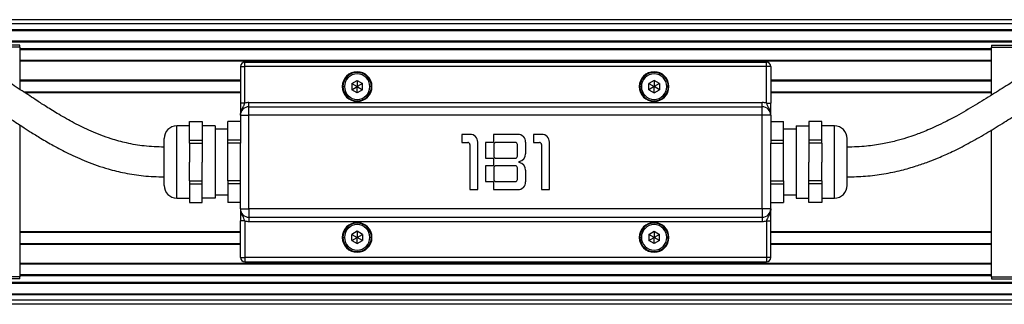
# Model space of a CAD drawing. Header units: millimetres. Extents: x -531 to 2050, y 404 to 998.
# Tile 10 of 23: x 89 to 321, y 404 to 471. Entities that reach past the tile are written whole.
import ezdxf

# ---------------------------------------------------------------- set-up
doc = ezdxf.new("R2010")
doc.units = ezdxf.units.MM

# ---------------------------------------------------------------- blocks, each defined once
blk = doc.blocks.new('Drawing View3')
at = {"color": 7, "linetype": 'Continuous', "lineweight": 25}
for p, q in [((69.19, 37), (-231.29, 37)), ((69.05, 36), (-231.15, 36)), ((-231.15, 34.7), (69.05, 34.7)), ((-231.15, 34.5), (69.05, 34.5)), ((-231.15, 32), (58.94, 32)), ((-231.15, 31.8), (58.35, 31.8)), ((-195.05, 31), (-223.05, 31)), ((-195.05, 30.5), (-223.05, 30.5)), ((-195.05, 30.5), (-195.05, 31)), ((-195.05, 30.5), (-195.05, 20.62)), ((-195.05, 30.2), (34.05, 30.2)), ((34.05, 31), (55.99, 31)), ((34.05, 31), (34.05, 30.5)), ((34.05, 19.25), (34.05, 30.5)), ((34.05, 30.5), (54.62, 30.5)), ((-195.05, 30), (34.05, 30)), ((-195.05, 27.5), (34.05, 27.5)), ((-195.05, 27.3), (34.05, 27.3)), ((-143, 26), (-142, 26)), ((-143, 26), (-143, 17.33)), ((-142, 26), (-142, 27)), ((-142, 27), (-19, 27)), ((-142, 17.33), (-142, 26)), ((-19, 26), (-142, 26)), ((-19, 26), (-19, 27)), ((-19, 17.33), (-19, 26)), ((-18, 26), (-19, 26)), ((-18, 26), (-18, 17.33)), ((-195.05, 22.85), (-143, 22.85)), ((-143, 22.65), (-195.05, 22.65)), ((-195.05, 22.65), (-143, 22.65)), ((-118.85, 21.25), (-119, 21.25)), ((-118.85, 21.25), (-118.5, 21.25)), ((-116.74, 21.97), (-115.5, 22.68)), ((-116.74, 21.97), (-116.74, 20.53)), ((-116.74, 21.97), (-115.5, 21.25)), ((-116.74, 20.53), (-115.5, 21.25)), ((-115.5, 22.68), (-114.26, 21.97)), ((-115.5, 22.68), (-115.5, 21.25)), ((-114.26, 21.97), (-115.5, 21.25)), ((-115.5, 21.25), (-114.26, 20.53)), ((-115.5, 19.82), (-115.5, 21.25)), ((-114.26, 20.53), (-114.26, 21.97)), ((-112.15, 21.25), (-112.5, 21.25)), ((-112.15, 21.25), (-112, 21.25)), ((-48.85, 21.25), (-49, 21.25)), ((-48.85, 21.25), (-48.5, 21.25)), ((-45.5, 22.68), (-46.74, 21.97)), ((-46.74, 20.53), (-46.74, 21.97)), ((-46.74, 21.97), (-45.5, 21.25)), ((-45.5, 21.25), (-46.74, 20.53)), ((-44.26, 21.97), (-45.5, 22.68)), ((-45.5, 22.68), (-45.5, 21.25)), ((-44.26, 21.97), (-45.5, 21.25)), ((-44.26, 20.53), (-45.5, 21.25)), ((-45.5, 19.82), (-45.5, 21.25)), ((-44.26, 21.97), (-44.26, 20.53)), ((-42.15, 21.25), (-42.5, 21.25)), ((-42.15, 21.25), (-42, 21.25)), ((-18, 22.85), (34.05, 22.85)), ((34.05, 22.65), (-18, 22.65)), ((-18, 22.65), (34.05, 22.65)), ((-194.18, 20.05), (-143, 20.05)), ((-194.18, 20.05), (-143, 20.05)), ((-193.87, 19.85), (-143, 19.85)), ((-115.5, 19.82), (-116.74, 20.53)), ((-114.26, 20.53), (-115.5, 19.82)), ((-46.74, 20.53), (-45.5, 19.82)), ((-45.5, 19.82), (-44.26, 20.53)), ((-18, 20.05), (34.05, 20.05)), ((-18, 20.05), (34.05, 20.05)), ((-18, 19.85), (34.05, 19.85)), ((-142, 17.33), (-143, 17.33)), ((-141, 17.5), (-20, 17.5)), ((-141, 14.5), (-141, 16.5)), ((-141, 16.5), (-20, 16.5)), ((-20, 14.5), (-20, 16.5)), ((-19, 17.33), (-18, 17.33)), ((-143, 14.5), (-143, 7.91)), ((-143, 14.5), (-141, 14.5)), ((-141, -7.5), (-141, 14.5)), ((-20, 14.5), (-141, 14.5)), ((-18, 14.5), (-20, 14.5)), ((-20, -7.5), (-20, 14.5)), ((-18, 14.5), (-18, 7.91)), ((-195.05, 12.25), (-195.05, -23.5)), ((-155, 12), (-158, 12)), ((-158, 3.5), (-158, 12)), ((-155, 10.86), (-155, 13.06)), ((-155, 13.06), (-152, 13.06)), ((-152, 13.06), (-152, 10.86)), ((-149, 12), (-152, 12)), ((-149, 12), (-149, -5)), ((-143, 13.06), (-146, 13.06)), ((-146, 8.66), (-146, 13.06)), ((-18, 13.06), (-15, 13.06)), ((-15, 8.66), (-15, 13.06)), ((-12, 12), (-9, 12)), ((-12, 12), (-12, -5)), ((-6, 13.06), (-9, 13.06)), ((-9, 13.06), (-9, 10.86)), ((-6, 10.86), (-6, 13.06)), ((-3, 12), (-6, 12)), ((-3, 3.5), (-3, 12)), ((-155, 8.66), (-155, 10.86)), ((-152, 10.86), (-152, 8.66)), ((-146, 11.25), (-149, 11.25)), ((-90.83, 10), (-90.83, 8.1)), ((-88.88, 10), (-90.83, 10)), ((-83.33, 10), (-83.33, 8.1)), ((-77.58, 10), (-83.33, 10)), ((-73.93, 10), (-73.93, 8.1)), ((-71.98, 10), (-73.93, 10)), ((-12, 11.25), (-15, 11.25)), ((-9, 10.86), (-9, 8.66)), ((-6, 8.66), (-6, 10.86)), ((34.05, -23.5), (34.05, 11.04)), ((-161, 3.5), (-161, 9)), ((-155, 8.66), (-152, 8.66)), ((-155, 7.91), (-155, 8.66)), ((-155, 7.91), (-155, 3.5)), ((-155, 7.91), (-152, 7.91)), ((-152, 8.66), (-152, 7.91)), ((-152, 7.91), (-152, 3.5)), ((-143, 8.66), (-146, 8.66)), ((-146, 7.91), (-146, 8.66)), ((-143, 7.91), (-146, 7.91)), ((-146, -0.91), (-146, 7.91)), ((-143, -0.91), (-143, 7.91)), ((-90.83, 8.1), (-89.43, 8.1)), ((-88.93, 7.6), (-88.93, -3)), ((-87.08, -3), (-87.08, 8.2)), ((-83.33, 8.1), (-85.22, 8.1)), ((-85.22, 8.1), (-85.22, 4.4)), ((-83.28, 7.6), (-83.28, 4.9)), ((-78.23, 8.1), (-82.78, 8.1)), ((-77.73, 4.9), (-77.73, 7.6)), ((-75.77, 5.42), (-75.77, 8.2)), ((-73.93, 8.1), (-72.53, 8.1)), ((-72.03, 7.6), (-72.03, -3)), ((-70.18, -3), (-70.18, 8.2)), ((-18, 8.66), (-15, 8.66)), ((-18, -0.91), (-18, 7.91)), ((-18, 7.91), (-15, 7.91)), ((-15, 7.91), (-15, 8.66)), ((-15, -0.91), (-15, 7.91)), ((-6, 8.66), (-9, 8.66)), ((-9, 8.66), (-9, 7.91)), ((-6, 7.91), (-9, 7.91)), ((-9, 7.91), (-9, 3.5)), ((-6, 7.91), (-6, 8.66)), ((-6, 7.91), (-6, 3.5)), ((0, 3.5), (0, 9)), ((-161, -2), (-161, 3.5)), ((-158, -5), (-158, 3.5)), ((-155, -0.91), (-155, 3.5)), ((-152, -0.91), (-152, 3.5)), ((-85.22, 4.4), (-83.33, 4.4)), ((-83.33, 2.6), (-85.22, 2.6)), ((-85.22, 2.6), (-85.22, -1.1)), ((-83.33, 4.4), (-83.33, 2.6)), ((-82.78, 4.4), (-78.23, 4.4)), ((-78.23, 2.6), (-82.78, 2.6)), ((-77.27, 3.35), (-77.27, 3.65)), ((-9, -0.91), (-9, 3.5)), ((-6, -0.91), (-6, 3.5)), ((-3, -5), (-3, 3.5)), ((0, -2), (0, 3.5)), ((-83.28, 2.1), (-83.28, -0.6)), ((-77.73, -0.6), (-77.73, 2.1)), ((-75.77, -1.2), (-75.77, 1.58)), ((-155, -0.91), (-152, -0.91)), ((-155, -0.91), (-155, -1.66)), ((-155, -1.66), (-152, -1.66)), ((-155, -1.66), (-155, -3.86)), ((-152, -1.66), (-152, -0.91)), ((-152, -3.86), (-152, -1.66)), ((-143, -0.91), (-146, -0.91)), ((-146, -0.91), (-146, -1.66)), ((-143, -1.66), (-146, -1.66)), ((-146, -1.66), (-146, -6.06)), ((-143, -7.5), (-143, -0.91)), ((-85.22, -1.1), (-83.33, -1.1)), ((-83.33, -1.1), (-83.33, -3)), ((-82.78, -1.1), (-78.23, -1.1)), ((-18, -7.5), (-18, -0.91)), ((-18, -0.91), (-15, -0.91)), ((-18, -1.66), (-15, -1.66)), ((-15, -0.91), (-15, -1.66)), ((-15, -1.66), (-15, -6.06)), ((-6, -0.91), (-9, -0.91)), ((-9, -1.66), (-9, -0.91)), ((-6, -1.66), (-9, -1.66)), ((-9, -3.86), (-9, -1.66)), ((-6, -0.91), (-6, -1.66)), ((-6, -1.66), (-6, -3.86)), ((-155, -3.86), (-155, -6.06)), ((-152, -6.06), (-152, -3.86)), ((-149, -4.25), (-146, -4.25)), ((-88.93, -3), (-87.08, -3)), ((-83.33, -3), (-77.58, -3)), ((-72.03, -3), (-70.18, -3)), ((-15, -4.25), (-12, -4.25)), ((-9, -6.06), (-9, -3.86)), ((-6, -3.86), (-6, -6.06)), ((-158, -5), (-155, -5)), ((-155, -6.06), (-152, -6.06)), ((-149, -5), (-152, -5)), ((-143, -6.06), (-146, -6.06)), ((-18, -6.06), (-15, -6.06)), ((-12, -5), (-9, -5)), ((-6, -6.06), (-9, -6.06)), ((-6, -5), (-3, -5)), ((-143, -7.5), (-141, -7.5)), ((-141, -7.5), (-141, -9.5)), ((-20, -7.5), (-141, -7.5)), ((-20, -7.5), (-20, -9.5)), ((-18, -7.5), (-20, -7.5)), ((-142, -10.33), (-143, -10.33)), ((-143, -19), (-143, -10.33)), ((-142, -10.33), (-142, -19)), ((-141, -9.5), (-20, -9.5)), ((-141, -10.5), (-20, -10.5)), ((-19, -10.33), (-18, -10.33)), ((-19, -10.33), (-19, -19)), ((-18, -19), (-18, -10.33)), ((-195.05, -12.85), (-143, -12.85)), ((-143, -13.05), (-195.05, -13.05)), ((-195.05, -13.05), (-143, -13.05)), ((-115.5, -12.81), (-116.74, -13.53)), ((-116.74, -14.97), (-116.74, -13.53)), ((-116.74, -13.53), (-115.5, -14.25)), ((-114.26, -13.53), (-115.5, -12.81)), ((-115.5, -12.81), (-115.5, -14.25)), ((-115.5, -14.25), (-114.26, -13.53)), ((-114.26, -13.53), (-114.26, -14.97)), ((-46.74, -13.53), (-45.5, -12.81)), ((-46.74, -13.53), (-46.74, -14.97)), ((-45.5, -14.25), (-46.74, -13.53)), ((-45.5, -12.81), (-44.26, -13.53)), ((-45.5, -12.81), (-45.5, -14.25)), ((-44.26, -13.53), (-45.5, -14.25)), ((-44.26, -14.97), (-44.26, -13.53)), ((-18, -12.85), (34.05, -12.85)), ((34.05, -13.05), (-18, -13.05)), ((-18, -13.05), (34.05, -13.05)), ((-195.05, -15.65), (-143, -15.65)), ((-195.05, -15.65), (-143, -15.65)), ((-195.05, -15.85), (-143, -15.85)), ((-118.85, -14.25), (-119, -14.25)), ((-118.85, -14.25), (-118.5, -14.25)), ((-116.74, -14.97), (-115.5, -14.25)), ((-116.74, -14.97), (-115.5, -15.69)), ((-115.5, -15.69), (-115.5, -14.25)), ((-114.26, -14.97), (-115.5, -14.25)), ((-115.5, -15.69), (-114.26, -14.97)), ((-112.15, -14.25), (-112.5, -14.25)), ((-112.15, -14.25), (-112, -14.25)), ((-48.85, -14.25), (-49, -14.25)), ((-48.85, -14.25), (-48.5, -14.25)), ((-46.74, -14.97), (-45.5, -14.25)), ((-45.5, -15.69), (-46.74, -14.97)), ((-44.26, -14.97), (-45.5, -14.25)), ((-45.5, -15.69), (-45.5, -14.25)), ((-44.26, -14.97), (-45.5, -15.69)), ((-42.15, -14.25), (-42.5, -14.25)), ((-42.15, -14.25), (-42, -14.25)), ((-18, -15.65), (34.05, -15.65)), ((-18, -15.65), (34.05, -15.65)), ((-18, -15.85), (34.05, -15.85)), ((-195.05, -20.3), (34.05, -20.3)), ((-195.05, -20.5), (34.05, -20.5)), ((-143, -19), (-142, -19)), ((-19, -19), (-142, -19)), ((-142, -19), (-142, -20)), ((-142, -20), (-19, -20)), ((-18, -19), (-19, -19)), ((-19, -19), (-19, -20)), ((-195.05, -23), (34.05, -23)), ((-195.05, -23.2), (34.05, -23.2)), ((-231.15, -24.8), (69.05, -24.8)), ((-231.15, -25), (69.05, -25)), ((-195.05, -23.5), (-223.05, -23.5)), ((-195.05, -24), (-223.05, -24)), ((-195.05, -24), (-195.05, -23.5)), ((34.05, -23.5), (34.05, -24)), ((34.05, -23.5), (62.05, -23.5)), ((34.05, -24), (62.05, -24)), ((-231.15, -27.5), (69.05, -27.5)), ((-231.15, -27.7), (69.05, -27.7)), ((69.19, -30), (-231.29, -30)), ((69.05, -29), (-231.15, -29))]:
    blk.add_line(p, q, dxfattribs=at)
at = {"color": 7, "linetype": 'Continuous', "lineweight": 25, "flags": 128}
for points in [[(-141, 16.5), (-141, 16.52), (-141, 16.58), (-141, 16.67), (-141, 16.79), (-141, 16.94), (-141, 17.12), (-141, 17.3), (-141, 17.5)], [(-20, 16.5), (-20, 16.52), (-20, 16.58), (-20, 16.67), (-20, 16.79), (-20, 16.94), (-20, 17.12), (-20, 17.3), (-20, 17.5)], [(-141, -9.5), (-141, -9.52), (-141, -9.58), (-141, -9.67), (-141, -9.79), (-141, -9.94), (-141, -10.12), (-141, -10.3), (-141, -10.5)], [(-20, -9.5), (-20, -9.52), (-20, -9.58), (-20, -9.67), (-20, -9.79), (-20, -9.94), (-20, -10.12), (-20, -10.3), (-20, -10.5)]]:
    blk.add_lwpolyline(points, dxfattribs=at)
at = {"color": 7, "linetype": 'Continuous', "lineweight": 25}
for centre, radius, start, end in [((-142, 26), 1, 90, 180), ((-19, 26), 1, 360, 90), ((-115.5, 21.25), 3.5, 360, 180), ((-115.5, 21.25), 3.35, 0, 179.7079), ((-115.5, 21.25), 3, 0, 180), ((-45.5, 21.25), 3.5, 0, 180), ((-45.5, 21.25), 3.35, 0.2921, 180), ((-45.5, 21.25), 3, 0, 180), ((-115.5, 21.25), 3.5, 180, 360), ((-115.5, 21.25), 3.35, 179.7079, 180), ((-115.5, 21.25), 3.35, 180, 359.7079), ((-115.5, 21.25), 3, 180, 0), ((-115.5, 21.25), 3.35, 359.7079, 0), ((-45.5, 21.25), 3.5, 180, 0), ((-45.5, 21.25), 3.35, 180.2921, 360), ((-45.5, 21.25), 3.35, 180, 180.2921), ((-45.5, 21.25), 3, 180, 0), ((-45.5, 21.25), 3.35, 360, 0.2921), ((-141, 14.5), 2, 90, 180), ((-141, 14.5), 3, 90, 109.4712), ((-20, 14.5), 3, 70.5288, 90), ((-20, 14.5), 2, 0, 90), ((-158, 9), 3, 90, 180), ((-3, 9), 3, 0, 90), ((-88.88, 8.2), 1.8, 0, 90), ((-77.58, 8.2), 1.8, 0, 90), ((-71.98, 8.2), 1.8, 0, 90), ((-89.43, 7.6), 0.5, 0, 90), ((-82.78, 7.6), 0.5, 90, 180), ((-78.23, 7.6), 0.5, 0, 90), ((-72.53, 7.6), 0.5, 0, 90), ((-82.78, 4.9), 0.5, 180, 270), ((-78.23, 4.9), 0.5, 270, 0), ((-77.58, 5.42), 1.8, 279.5941, 0), ((-82.78, 2.1), 0.5, 90, 180), ((-78.23, 2.1), 0.5, 0, 90), ((-77.58, 1.58), 1.8, 0, 80.4059), ((-158, -2), 3, 180, 270), ((-82.78, -0.6), 0.5, 180, 270), ((-78.23, -0.6), 0.5, 270, 0), ((-77.58, -1.2), 1.8, 270, 0), ((-3, -2), 3, 270, 0), ((-141, -7.5), 2, 180, 270), ((-20, -7.5), 2, 270, 0), ((-141, -7.5), 3, 250.5288, 270), ((-115.5, -14.25), 3.5, 0, 180), ((-115.5, -14.25), 3.35, 0.2921, 180), ((-115.5, -14.25), 3, 0, 180), ((-45.5, -14.25), 3.5, 0, 180), ((-45.5, -14.25), 3.35, 0, 179.7079), ((-45.5, -14.25), 3, 0, 180), ((-20, -7.5), 3, 270, 289.4712), ((-115.5, -14.25), 3.5, 180, 0), ((-115.5, -14.25), 3.35, 180.2921, 0), ((-115.5, -14.25), 3.35, 180, 180.2921), ((-115.5, -14.25), 3, 180, 0), ((-115.5, -14.25), 3.35, 0, 0.2921), ((-45.5, -14.25), 3.5, 180, 0), ((-45.5, -14.25), 3.35, 179.7079, 180), ((-45.5, -14.25), 3.35, 180, 359.7079), ((-45.5, -14.25), 3, 180, 0), ((-45.5, -14.25), 3.35, 359.7079, 0), ((-142, -19), 1, 180, 270), ((-19, -19), 1, 270, 0)]:
    blk.add_arc(centre, radius, start, end, dxfattribs=at)
for points, knots in [([(69.05, 34.65), (68.76, 34.6), (66.13, 34.18), (61.42, 32.9), (55.11, 30.81), (49.44, 28.33), (44.9, 25.9), (41.13, 23.67), (37.81, 21.61), (34.16, 19.31), (30.13, 16.81), (26.44, 14.66), (23.34, 13.03), (21.09, 11.94), (19.15, 11.08), (17.48, 10.4), (15.8, 9.77), (13.84, 9.11), (11.31, 8.38), (8.17, 7.69), (4.34, 7.12), (1.53, 7.04), (0, 7)], [0, 0, 0, 0, 0.011729, 0.106077, 0.194396, 0.276751, 0.352372, 0.399811, 0.45105, 0.508284, 0.571836, 0.640149, 0.678408, 0.711524, 0.739551, 0.763085, 0.783465, 0.810931, 0.845675, 0.88812, 0.93908, 1, 1, 1, 1]), ([(-161, 7), (-162.57, 7.05), (-165.54, 7.15), (-169.73, 7.89), (-173.92, 9.03), (-178.06, 10.61), (-182.15, 12.61), (-185.64, 14.58), (-188.54, 16.37), (-190.81, 17.84), (-192.7, 19.08), (-194.47, 20.25), (-196.76, 21.74), (-199.64, 23.58), (-203.26, 25.69), (-206.97, 27.5), (-210.74, 28.88), (-214.47, 29.76), (-218.24, 30.24), (-221.79, 30.41), (-224.85, 30.4), (-227.57, 30.32), (-229.61, 30.23), (-230.81, 30.16), (-231.15, 30.15)], [0, 0, 0, 0, 0.062261, 0.1176608, 0.1676841, 0.2345162, 0.2926686, 0.3480172, 0.3931691, 0.4281433, 0.4549568, 0.4827052, 0.5124793, 0.5632124, 0.6185872, 0.6784636, 0.7270465, 0.7778782, 0.8306173, 0.8782683, 0.9189179, 0.9523384, 0.9863569, 1, 1, 1, 1]), ([(-231.15, 23.13), (-230.6, 23.16), (-229.28, 23.24), (-227.1, 23.33), (-224.45, 23.41), (-221.42, 23.4), (-218.08, 23.2), (-214.72, 22.68), (-211.54, 21.77), (-208.42, 20.45), (-205.32, 18.81), (-202.27, 16.96), (-199.49, 15.17), (-196.94, 13.48), (-194.66, 11.99), (-192.4, 10.53), (-189.95, 9.01), (-186.97, 7.27), (-183.38, 5.38), (-179.09, 3.46), (-174.65, 1.92), (-170.16, 0.83), (-165.75, 0.14), (-162.64, 0.05), (-161, 0)], [0, 0, 0, 0, 0.021946, 0.052341, 0.086667, 0.127285, 0.172946, 0.219649, 0.262569, 0.304466, 0.354091, 0.40186, 0.446017, 0.485512, 0.523156, 0.554064, 0.592051, 0.63749, 0.690795, 0.752512, 0.823515, 0.876684, 0.935205, 1, 1, 1, 1]), ([(0, 0), (1.45, 0.03), (4.35, 0.1), (8.64, 0.65), (12.63, 1.48), (16.11, 2.47), (19.01, 3.48), (21.82, 4.6), (24.96, 6.01), (28.69, 7.91), (32.64, 10.15), (36.48, 12.5), (39.96, 14.69), (43.05, 16.63), (45.78, 18.29), (48.09, 19.64), (49.5, 20.4), (50.11, 20.73)], [0, 0, 0, 0, 0.0792155, 0.1579991, 0.2350451, 0.3010153, 0.3551588, 0.4022085, 0.4661183, 0.5428547, 0.6302746, 0.7132695, 0.7882183, 0.8542605, 0.9124345, 0.9623402, 1, 1, 1, 1]), ([(-143, 14.5), (-143, 14.56), (-143, 14.67), (-142.98, 14.83), (-142.96, 14.97), (-142.93, 15.1), (-142.91, 15.21), (-142.88, 15.31), (-142.81, 15.51), (-142.7, 15.79), (-142.52, 16.14), (-142.35, 16.45), (-142.22, 16.72), (-142.13, 16.94), (-142.06, 17.13), (-142.02, 17.26), (-142, 17.33)], [0, 0, 0, 0, 0.057317, 0.110011, 0.158126, 0.201676, 0.240649, 0.275018, 0.304742, 0.452125, 0.578922, 0.697029, 0.807986, 0.871733, 0.935679, 1, 1, 1, 1]), ([(-143, 17.33), (-143, 17.28), (-143, 17.19), (-143, 17.06), (-143, 16.92), (-143, 16.79), (-143, 16.58), (-143, 16.29), (-143, 15.94), (-143, 15.58), (-143, 15.22), (-143, 14.86), (-143, 14.62), (-143, 14.5)], [0, 0, 0, 0, 0.037446, 0.074968, 0.112697, 0.150761, 0.189286, 0.293806, 0.401921, 0.527136, 0.662713, 0.820333, 1, 1, 1, 1]), ([(-19, 17.33), (-18.94, 17.14), (-18.79, 16.71), (-18.46, 16.11), (-18.16, 15.55), (-18.1, 15.15), (-18.09, 15.02)], [0, 0, 0, 0, 0.232443, 0.510732, 0.843698, 1, 1, 1, 1]), ([(-18, 14.64), (-18, 15.03), (-18, 15.57), (-18, 16.62), (-18, 17.1), (-18, 17.33)], [0, 0, 0, 0, 0.572904, 0.798952, 1, 1, 1, 1]), ([(-143, -7.64), (-143, -8.03), (-143, -8.57), (-143, -9.62), (-143, -10.1), (-143, -10.33)], [0, 0, 0, 0, 0.572904, 0.798952, 1, 1, 1, 1]), ([(-142, -10.33), (-142.06, -10.14), (-142.21, -9.71), (-142.54, -9.11), (-142.84, -8.55), (-142.9, -8.15), (-142.91, -8.02)], [0, 0, 0, 0, 0.232443, 0.510732, 0.843698, 1, 1, 1, 1]), ([(-18, -7.5), (-18, -7.56), (-18, -7.67), (-18.02, -7.83), (-18.04, -7.97), (-18.07, -8.1), (-18.09, -8.21), (-18.12, -8.31), (-18.19, -8.51), (-18.3, -8.79), (-18.48, -9.14), (-18.65, -9.45), (-18.78, -9.72), (-18.87, -9.94), (-18.94, -10.13), (-18.98, -10.26), (-19, -10.33)], [0, 0, 0, 0, 0.057317, 0.110011, 0.158126, 0.201676, 0.240649, 0.275018, 0.304742, 0.452125, 0.578922, 0.697029, 0.807986, 0.871733, 0.935679, 1, 1, 1, 1]), ([(-18, -10.33), (-18, -10.28), (-18, -10.19), (-18, -10.06), (-18, -9.92), (-18, -9.79), (-18, -9.58), (-18, -9.29), (-18, -8.94), (-18, -8.58), (-18, -8.22), (-18, -7.86), (-18, -7.62), (-18, -7.5)], [0, 0, 0, 0, 0.037446, 0.074968, 0.112697, 0.150761, 0.189286, 0.293806, 0.401921, 0.527136, 0.662713, 0.820333, 1, 1, 1, 1])]:
    blk.add_open_spline(points, degree=3, knots=knots, dxfattribs=at)

msp = doc.modelspace()

# ---------------------------------------------------------------- block references
at = {"color": 7, "linetype": 'Continuous', "lineweight": 25}
msp.add_blockref('Drawing View3', (284.17, 434.43), dxfattribs=at)

doc.saveas('drawing.dxf')
